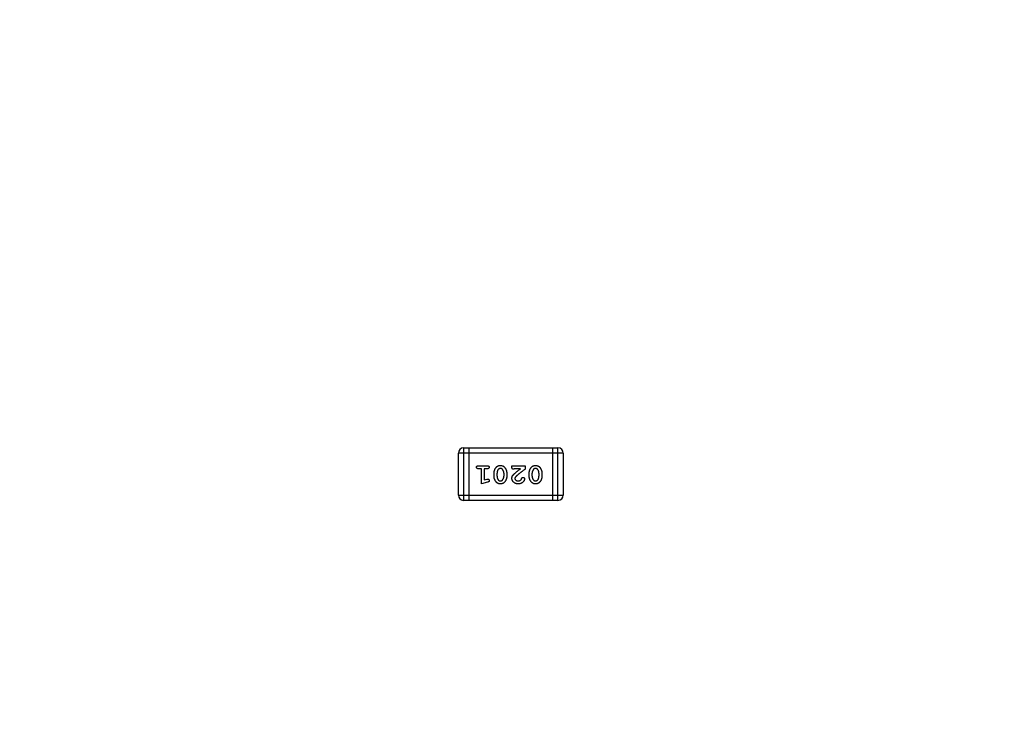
# Model space of a CAD drawing. Header units: millimetres. Extents: x 525 to 788, y 277 to 384.
# Tile 70 of 130: x 722.72 to 728.44, y 339.95 to 344.02. Entities that reach past the tile are written whole.
import ezdxf

# ---------------------------------------------------------------- set-up
doc = ezdxf.new("R2010")
doc.units = ezdxf.units.MM
doc.header["$LTSCALE"] = 5
doc.header["$PDMODE"] = 3
doc.header["$PDSIZE"] = 0.3125
doc.layers.get('0').update_dxf_attribs({"linetype": 'CONTINUOUS'})
doc.layers.get('Defpoints').update_dxf_attribs({"linetype": 'CONTINUOUS'})
doc.layers.add('dim', color=6, linetype='CONTINUOUS', lineweight=9)
doc.styles.add('Verdana', font='verdana.ttf', dxfattribs={"height": 3})
doc.dimstyles.new('aaaaaaaa 3.0', dxfattribs={"dimtxt": 3, "dimasz": 2.5, "dimexe": 1.25, "dimexo": 0.625, "dimtad": 1, "dimzin": 9, "dimdsep": 46, "dimtxsty": 'Verdana', "dimcen": 0, "dimazin": 0, "dimtfac": 1, "dimtofl": 0, "dimtmove": 0, "dimatfit": 3, "dimfxl": 1, "dimlwd": 25, "dimlwe": 25, "dimarcsym": 0})

# ---------------------------------------------------------------- blocks, each defined once
blk = doc.blocks.new('*D51')
at = {"layer": 'Defpoints', "color": 0}
for p in [(761.8971, 367.1555), (702.8971, 340.0612), (761.8971, 340.0612)]:
    blk.add_point(p, dxfattribs=at)
at = {"layer": 'dim', "color": 0, "lineweight": 25}
for p, q in [((702.8971, 340.6862), (702.8971, 368.4055)), ((761.8971, 340.6862), (761.8971, 368.4055)), ((705.3971, 367.1555), (759.3971, 367.1555))]:
    blk.add_line(p, q, dxfattribs=at)
at = {"layer": 'dim', "color": 0}
for points in [[(705.3971, 367.5721), (705.3971, 366.7388), (702.8971, 367.1555)], [(759.3971, 366.7388), (759.3971, 367.5721), (761.8971, 367.1555)]]:
    blk.add_solid(points, dxfattribs=at)
at = {"layer": 'dim', "color": 0, "insert": (732.3971, 369.3419), "char_height": 3, "attachment_point": 5, "style": 'Verdana'}
blk.add_mtext('59', dxfattribs=at)

msp = doc.modelspace()

# ---------------------------------------------------------------- linework, layer by layer
at = {"linetype": 'Continuous'}
for p, q in [((725.2972, 341.5352), (725.2972, 341.2304)), ((725.2972, 341.5352), (725.8459, 341.5352)), ((725.3277, 341.5352), (725.3277, 341.2304)), ((725.8154, 341.2304), (725.8154, 341.5352)), ((725.8459, 341.2304), (725.8459, 341.5352)), ((725.2668, 341.2609), (725.2668, 341.5048)), ((725.8764, 341.5048), (725.2668, 341.5048)), ((725.8764, 341.5048), (725.8764, 341.2609)), ((725.3828, 341.4316), (725.4347, 341.4316)), ((725.4001, 341.4143), (725.3828, 341.4143)), ((725.4001, 341.3262), (725.4001, 341.4143)), ((725.4174, 341.4143), (725.4174, 341.3493)), ((725.4347, 341.4143), (725.4174, 341.4143)), ((725.5779, 341.4237), (725.5779, 341.4316)), ((725.5779, 341.4316), (725.6549, 341.4316)), ((725.6282, 341.4143), (725.592, 341.4143)), ((725.6549, 341.4316), (725.6549, 341.4127)), ((725.4174, 341.3493), (725.4324, 341.3535)), ((725.474, 341.3708), (725.474, 341.3886)), ((725.4913, 341.3711), (725.4913, 341.3883)), ((725.5307, 341.3883), (725.5307, 341.3711)), ((725.548, 341.3886), (725.548, 341.3708)), ((725.6785, 341.3708), (725.6785, 341.3886)), ((725.6958, 341.3711), (725.6958, 341.3883)), ((725.7352, 341.3883), (725.7352, 341.3711)), ((725.7525, 341.3886), (725.7525, 341.3708)), ((725.4367, 341.3361), (725.4001, 341.3262)), ((725.2668, 341.2609), (725.8764, 341.2609)), ((725.8459, 341.2304), (725.2972, 341.2304))]:
    msp.add_line(p, q, dxfattribs=at)
for centre, radius, start, end in [((732.3971, 324.423), 35.9, 323.58286, 216.35846), ((725.2972, 341.5048), 0.0305, 90, 180), ((725.8459, 341.5048), 0.0305, 0, 90), ((725.2972, 341.2609), 0.0305, 180, 270), ((725.8459, 341.2609), 0.0305, 270, 0)]:
    msp.add_arc(centre, radius, start, end, dxfattribs=at)
for points, knots in [([(725.3718, 341.423), (725.3718, 341.4236), (725.3719, 341.4247), (725.3724, 341.4264), (725.3732, 341.4279), (725.3744, 341.4293), (725.3759, 341.4304), (725.3779, 341.4311), (725.3802, 341.4315), (725.3819, 341.4316), (725.3828, 341.4316)], [0, 0, 0, 0, 0.11508, 0.223334, 0.32935, 0.439023, 0.554571, 0.682512, 0.830988, 1, 1, 1, 1]), ([(725.3828, 341.4143), (725.3819, 341.4143), (725.3802, 341.4144), (725.3779, 341.4148), (725.3759, 341.4156), (725.3744, 341.4167), (725.3732, 341.418), (725.3724, 341.4195), (725.3719, 341.4212), (725.3718, 341.4223), (725.3718, 341.423)], [0, 0, 0, 0, 0.169144, 0.317737, 0.446349, 0.561988, 0.671746, 0.776491, 0.88483, 1, 1, 1, 1]), ([(725.4347, 341.4316), (725.4356, 341.4316), (725.4373, 341.4315), (725.4396, 341.4311), (725.4416, 341.4304), (725.4431, 341.4293), (725.4443, 341.4279), (725.4451, 341.4264), (725.4456, 341.4247), (725.4457, 341.4236), (725.4457, 341.423)], [0, 0, 0, 0, 0.16897, 0.317409, 0.445319, 0.562107, 0.670731, 0.776722, 0.884949, 1, 1, 1, 1]), ([(725.4457, 341.423), (725.4457, 341.4223), (725.4456, 341.4212), (725.4451, 341.4195), (725.4443, 341.418), (725.4431, 341.4166), (725.4416, 341.4156), (725.4396, 341.4148), (725.4373, 341.4144), (725.4356, 341.4143), (725.4347, 341.4143)], [0, 0, 0, 0, 0.115142, 0.223454, 0.328172, 0.436882, 0.553761, 0.682342, 0.830898, 1, 1, 1, 1]), ([(725.474, 341.3886), (725.4741, 341.3899), (725.4741, 341.3925), (725.4746, 341.3964), (725.4753, 341.4002), (725.4764, 341.404), (725.4777, 341.4078), (725.4794, 341.4115), (725.4813, 341.4152), (725.4835, 341.4188), (725.486, 341.4222), (725.4888, 341.4251), (725.4918, 341.4276), (725.4952, 341.4296), (725.4987, 341.4312), (725.5026, 341.4324), (725.5067, 341.4331), (725.5095, 341.4331), (725.5109, 341.4332)], [0, 0, 0, 0, 0.060689, 0.121343, 0.182007, 0.242891, 0.304904, 0.367913, 0.432239, 0.498506, 0.563959, 0.626551, 0.687255, 0.747176, 0.80728, 0.868949, 0.932783, 1, 1, 1, 1]), ([(725.4986, 341.4101), (725.498, 341.4093), (725.4968, 341.4078), (725.4954, 341.4054), (725.4941, 341.4029), (725.4931, 341.4002), (725.4923, 341.3974), (725.4917, 341.3945), (725.4914, 341.3914), (725.4914, 341.3894), (725.4913, 341.3883)], [0, 0, 0, 0, 0.120659, 0.241221, 0.360872, 0.483058, 0.606571, 0.733737, 0.864551, 1, 1, 1, 1]), ([(725.5109, 341.4159), (725.5103, 341.4159), (725.5091, 341.4158), (725.5073, 341.4155), (725.5056, 341.4151), (725.504, 341.4145), (725.5025, 341.4136), (725.5011, 341.4126), (725.4998, 341.4114), (725.499, 341.4105), (725.4986, 341.4101)], [0, 0, 0, 0, 0.131209, 0.256723, 0.37792, 0.50022, 0.619846, 0.74393, 0.870147, 1, 1, 1, 1]), ([(725.5109, 341.4332), (725.5126, 341.4331), (725.5158, 341.433), (725.5203, 341.4322), (725.5245, 341.4309), (725.5277, 341.4293), (725.5301, 341.4277), (725.5318, 341.4263), (725.5335, 341.4246), (725.5352, 341.4227), (725.5368, 341.4206), (725.5385, 341.4183), (725.5401, 341.4158), (725.5417, 341.413), (725.5432, 341.4102), (725.5444, 341.4072), (725.5456, 341.4042), (725.5464, 341.4012), (725.5471, 341.3981), (725.5476, 341.3949), (725.5479, 341.3918), (725.548, 341.3896), (725.548, 341.3886)], [0, 0, 0, 0, 0.076241, 0.14777, 0.214938, 0.279794, 0.312415, 0.347311, 0.383919, 0.422991, 0.464187, 0.508125, 0.554688, 0.604308, 0.654695, 0.704824, 0.753962, 0.80311, 0.851868, 0.90118, 0.950114, 1, 1, 1, 1]), ([(725.523, 341.4106), (725.5227, 341.411), (725.5219, 341.4118), (725.5207, 341.4129), (725.5193, 341.4138), (725.5179, 341.4146), (725.5163, 341.4152), (725.5146, 341.4156), (725.5128, 341.4158), (725.5115, 341.4159), (725.5109, 341.4159)], [0, 0, 0, 0, 0.12172, 0.241043, 0.3598, 0.478381, 0.600838, 0.728151, 0.860156, 1, 1, 1, 1]), ([(725.5307, 341.3883), (725.5306, 341.3893), (725.5306, 341.3914), (725.5303, 341.3945), (725.5296, 341.3974), (725.5288, 341.4003), (725.5277, 341.403), (725.5264, 341.4057), (725.5249, 341.4082), (725.5236, 341.4098), (725.523, 341.4106)], [0, 0, 0, 0, 0.130956, 0.258528, 0.38384, 0.507417, 0.629111, 0.751639, 0.875073, 1, 1, 1, 1]), ([(725.5865, 341.4112), (725.5859, 341.4112), (725.5847, 341.4112), (725.5829, 341.4118), (725.5814, 341.4127), (725.5801, 341.414), (725.579, 341.4157), (725.5784, 341.418), (725.5779, 341.4207), (725.5779, 341.4227), (725.5779, 341.4237)], [0, 0, 0, 0, 0.109555, 0.210825, 0.309971, 0.413176, 0.526426, 0.65906, 0.8156, 1, 1, 1, 1]), ([(725.592, 341.4143), (725.5916, 341.4138), (725.5907, 341.4129), (725.5893, 341.4119), (725.5879, 341.4113), (725.587, 341.4112), (725.5865, 341.4112)], [0, 0, 0, 0, 0.304403, 0.567319, 0.79389, 1, 1, 1, 1]), ([(725.5946, 341.3873), (725.5954, 341.388), (725.5972, 341.3895), (725.6001, 341.3919), (725.6035, 341.3948), (725.6075, 341.3979), (725.6119, 341.4015), (725.6169, 341.4054), (725.6224, 341.4098), (725.6262, 341.4127), (725.6282, 341.4143)], [0, 0, 0, 0, 0.073588, 0.162207, 0.26506, 0.382236, 0.515259, 0.662174, 0.823338, 1, 1, 1, 1]), ([(725.6549, 341.4127), (725.6531, 341.4113), (725.6495, 341.4085), (725.6442, 341.4044), (725.6392, 341.4006), (725.6345, 341.3969), (725.6301, 341.3934), (725.626, 341.3901), (725.6221, 341.387), (725.6185, 341.3841), (725.6152, 341.3814), (725.6122, 341.3789), (725.6095, 341.3765), (725.607, 341.3744), (725.6048, 341.3725), (725.6029, 341.3707), (725.6013, 341.3692), (725.6004, 341.3682), (725.5999, 341.3677)], [0, 0, 0, 0, 0.098607, 0.192241, 0.281174, 0.365408, 0.444671, 0.518965, 0.588561, 0.653679, 0.713615, 0.768858, 0.819369, 0.865194, 0.905848, 0.942058, 0.973353, 1, 1, 1, 1]), ([(725.6785, 341.3886), (725.6786, 341.3899), (725.6786, 341.3925), (725.6791, 341.3964), (725.6799, 341.4002), (725.6809, 341.404), (725.6822, 341.4078), (725.6839, 341.4115), (725.6859, 341.4152), (725.688, 341.4188), (725.6905, 341.4222), (725.6933, 341.4251), (725.6963, 341.4276), (725.6997, 341.4296), (725.7032, 341.4312), (725.7071, 341.4324), (725.7112, 341.4331), (725.714, 341.4331), (725.7154, 341.4332)], [0, 0, 0, 0, 0.060689, 0.121343, 0.182007, 0.242891, 0.304904, 0.367913, 0.432239, 0.498506, 0.563959, 0.626551, 0.687255, 0.747176, 0.80728, 0.868949, 0.932783, 1, 1, 1, 1]), ([(725.7031, 341.4101), (725.7025, 341.4093), (725.7014, 341.4078), (725.6999, 341.4054), (725.6986, 341.4029), (725.6976, 341.4002), (725.6968, 341.3974), (725.6962, 341.3945), (725.6959, 341.3914), (725.6959, 341.3894), (725.6958, 341.3883)], [0, 0, 0, 0, 0.120659, 0.241221, 0.360872, 0.483058, 0.606571, 0.733737, 0.864551, 1, 1, 1, 1]), ([(725.7154, 341.4159), (725.7148, 341.4159), (725.7136, 341.4158), (725.7118, 341.4155), (725.7101, 341.4151), (725.7086, 341.4145), (725.707, 341.4136), (725.7056, 341.4126), (725.7043, 341.4114), (725.7035, 341.4105), (725.7031, 341.4101)], [0, 0, 0, 0, 0.131209, 0.256723, 0.37792, 0.50022, 0.619846, 0.74393, 0.870147, 1, 1, 1, 1]), ([(725.7154, 341.4332), (725.7171, 341.4331), (725.7203, 341.433), (725.7248, 341.4322), (725.729, 341.4309), (725.7322, 341.4293), (725.7346, 341.4277), (725.7363, 341.4263), (725.738, 341.4246), (725.7397, 341.4227), (725.7413, 341.4206), (725.743, 341.4183), (725.7446, 341.4158), (725.7462, 341.413), (725.7477, 341.4102), (725.7489, 341.4072), (725.7501, 341.4042), (725.7509, 341.4012), (725.7516, 341.3981), (725.7521, 341.3949), (725.7524, 341.3918), (725.7525, 341.3896), (725.7525, 341.3886)], [0, 0, 0, 0, 0.076241, 0.14777, 0.214938, 0.279794, 0.312415, 0.347311, 0.383919, 0.422991, 0.464187, 0.508125, 0.554688, 0.604308, 0.654695, 0.704824, 0.753962, 0.80311, 0.851868, 0.90118, 0.950114, 1, 1, 1, 1]), ([(725.7275, 341.4106), (725.7272, 341.411), (725.7264, 341.4118), (725.7252, 341.4129), (725.7238, 341.4138), (725.7224, 341.4146), (725.7208, 341.4152), (725.7191, 341.4156), (725.7173, 341.4158), (725.716, 341.4159), (725.7154, 341.4159)], [0, 0, 0, 0, 0.12172, 0.241043, 0.3598, 0.478381, 0.600838, 0.728151, 0.860156, 1, 1, 1, 1]), ([(725.7352, 341.3883), (725.7352, 341.3893), (725.7351, 341.3914), (725.7348, 341.3945), (725.7341, 341.3974), (725.7333, 341.4003), (725.7322, 341.403), (725.7309, 341.4057), (725.7294, 341.4082), (725.7281, 341.4098), (725.7275, 341.4106)], [0, 0, 0, 0, 0.130956, 0.258528, 0.38384, 0.507417, 0.629111, 0.751639, 0.875073, 1, 1, 1, 1]), ([(725.4324, 341.3535), (725.433, 341.3536), (725.434, 341.3539), (725.4355, 341.3542), (725.4367, 341.3545), (725.4375, 341.3545), (725.4378, 341.3545)], [0, 0, 0, 0, 0.317695, 0.586856, 0.816849, 1, 1, 1, 1]), ([(725.4457, 341.3453), (725.4457, 341.3447), (725.4457, 341.3436), (725.4453, 341.3421), (725.4448, 341.3408), (725.444, 341.3396), (725.4428, 341.3386), (725.4412, 341.3377), (725.4391, 341.3368), (725.4375, 341.3363), (725.4367, 341.3361)], [0, 0, 0, 0, 0.117975, 0.226369, 0.325756, 0.420396, 0.524672, 0.655073, 0.812679, 1, 1, 1, 1]), ([(725.4378, 341.3545), (725.4383, 341.3545), (725.4394, 341.3544), (725.4409, 341.3539), (725.4422, 341.353), (725.4434, 341.3519), (725.4445, 341.3505), (725.4452, 341.3488), (725.4456, 341.3471), (725.4457, 341.3459), (725.4457, 341.3453)], [0, 0, 0, 0, 0.115419, 0.228853, 0.345045, 0.47125, 0.60164, 0.72958, 0.861185, 1, 1, 1, 1]), ([(725.5112, 341.3262), (725.5095, 341.3263), (725.5064, 341.3264), (725.5018, 341.3271), (725.4977, 341.3285), (725.4945, 341.3301), (725.4921, 341.3316), (725.4904, 341.3331), (725.4887, 341.3347), (725.487, 341.3366), (725.4853, 341.3387), (725.4836, 341.341), (725.482, 341.3435), (725.4804, 341.3463), (725.4789, 341.3491), (725.4776, 341.3521), (725.4765, 341.3551), (725.4756, 341.3582), (725.4749, 341.3613), (725.4744, 341.3644), (725.4741, 341.3676), (725.4741, 341.3697), (725.474, 341.3708)], [0, 0, 0, 0, 0.075814, 0.146482, 0.213608, 0.277912, 0.310829, 0.345167, 0.382026, 0.420793, 0.462199, 0.50664, 0.553174, 0.602953, 0.653483, 0.703732, 0.753196, 0.80242, 0.851518, 0.900484, 0.950145, 1, 1, 1, 1]), ([(725.4913, 341.3711), (725.4914, 341.37), (725.4914, 341.368), (725.4918, 341.3649), (725.4923, 341.362), (725.4932, 341.3591), (725.4942, 341.3564), (725.4956, 341.3537), (725.4971, 341.3512), (725.4983, 341.3496), (725.4989, 341.3488)], [0, 0, 0, 0, 0.131151, 0.257896, 0.383189, 0.505968, 0.628799, 0.751052, 0.874669, 1, 1, 1, 1]), ([(725.4989, 341.3488), (725.4993, 341.3484), (725.5, 341.3475), (725.5013, 341.3465), (725.5026, 341.3455), (725.5041, 341.3448), (725.5057, 341.3442), (725.5074, 341.3438), (725.5092, 341.3435), (725.5104, 341.3435), (725.5111, 341.3435)], [0, 0, 0, 0, 0.121774, 0.242501, 0.36131, 0.479943, 0.602453, 0.729823, 0.861885, 1, 1, 1, 1]), ([(725.5111, 341.3435), (725.5117, 341.3435), (725.5129, 341.3436), (725.5147, 341.3438), (725.5163, 341.3443), (725.5179, 341.3449), (725.5195, 341.3457), (725.5209, 341.3468), (725.5222, 341.3479), (725.523, 341.3489), (725.5234, 341.3493)], [0, 0, 0, 0, 0.130594, 0.257239, 0.379548, 0.501275, 0.621867, 0.743954, 0.86958, 1, 1, 1, 1]), ([(725.548, 341.3708), (725.5479, 341.3695), (725.5479, 341.3669), (725.5474, 341.363), (725.5467, 341.3592), (725.5456, 341.3554), (725.5443, 341.3516), (725.5426, 341.3479), (725.5407, 341.3443), (725.5385, 341.3407), (725.5361, 341.3373), (725.5333, 341.3343), (725.5302, 341.3318), (725.5269, 341.3297), (725.5233, 341.3282), (725.5195, 341.327), (725.5154, 341.3263), (725.5126, 341.3262), (725.5112, 341.3262)], [0, 0, 0, 0, 0.060765, 0.121115, 0.181408, 0.242837, 0.30444, 0.367528, 0.431756, 0.498106, 0.563641, 0.626589, 0.687369, 0.747241, 0.80742, 0.869166, 0.93308, 1, 1, 1, 1]), ([(725.5234, 341.3493), (725.524, 341.3501), (725.5252, 341.3515), (725.5266, 341.354), (725.5279, 341.3565), (725.5289, 341.3592), (725.5297, 341.362), (725.5303, 341.3649), (725.5306, 341.368), (725.5306, 341.37), (725.5307, 341.3711)], [0, 0, 0, 0, 0.120655, 0.241215, 0.360863, 0.482064, 0.606581, 0.733743, 0.864554, 1, 1, 1, 1]), ([(725.5779, 341.359), (725.5779, 341.3601), (725.578, 341.3623), (725.5785, 341.3656), (725.5794, 341.3688), (725.5805, 341.3714), (725.5816, 341.3734), (725.5827, 341.375), (725.5841, 341.3768), (725.5857, 341.3787), (725.5876, 341.3807), (725.5897, 341.3828), (725.5921, 341.385), (725.5937, 341.3865), (725.5946, 341.3873)], [0, 0, 0, 0, 0.099468, 0.19651, 0.292424, 0.388554, 0.439455, 0.497554, 0.562776, 0.634765, 0.714721, 0.802272, 0.896998, 1, 1, 1, 1]), ([(725.6145, 341.3262), (725.6132, 341.3262), (725.6106, 341.3263), (725.6069, 341.3267), (725.6033, 341.3275), (725.5999, 341.3285), (725.5967, 341.3299), (725.5936, 341.3315), (725.5908, 341.3335), (725.5881, 341.3357), (725.5857, 341.3382), (725.5836, 341.3408), (725.5819, 341.3435), (725.5804, 341.3463), (725.5793, 341.3493), (725.5784, 341.3524), (725.578, 341.3557), (725.5779, 341.3579), (725.5779, 341.359)], [0, 0, 0, 0, 0.071698, 0.140683, 0.207081, 0.271675, 0.334884, 0.397604, 0.460704, 0.523944, 0.586642, 0.647136, 0.706007, 0.763885, 0.821852, 0.879744, 0.939019, 1, 1, 1, 1]), ([(725.5999, 341.3677), (725.5992, 341.3669), (725.5979, 341.3654), (725.5963, 341.3629), (725.5954, 341.3605), (725.5952, 341.3588), (725.5952, 341.358)], [0, 0, 0, 0, 0.29683, 0.557191, 0.787164, 1, 1, 1, 1]), ([(725.5952, 341.358), (725.5952, 341.3571), (725.5954, 341.3552), (725.5964, 341.3525), (725.5982, 341.3501), (725.6005, 341.3478), (725.6034, 341.3459), (725.6067, 341.3445), (725.6106, 341.3436), (725.6133, 341.3436), (725.6147, 341.3435)], [0, 0, 0, 0, 0.10389, 0.208117, 0.317701, 0.439, 0.5673, 0.700652, 0.843656, 1, 1, 1, 1]), ([(725.6518, 341.3555), (725.6517, 341.3546), (725.6516, 341.3527), (725.6507, 341.3497), (725.6492, 341.3463), (725.6472, 341.3428), (725.6447, 341.3392), (725.6416, 341.336), (725.6379, 341.3331), (725.6338, 341.3307), (725.6293, 341.3287), (725.6245, 341.3272), (725.6196, 341.3264), (725.6162, 341.3263), (725.6145, 341.3262)], [0, 0, 0, 0, 0.05198, 0.112599, 0.181812, 0.262014, 0.347645, 0.433803, 0.522565, 0.615648, 0.710944, 0.806017, 0.901714, 1, 1, 1, 1]), ([(725.6147, 341.3435), (725.6154, 341.3435), (725.6168, 341.3435), (725.6189, 341.3438), (725.6209, 341.3442), (725.6229, 341.3448), (725.6247, 341.3456), (725.6264, 341.3465), (725.628, 341.3476), (725.629, 341.3485), (725.6295, 341.3489)], [0, 0, 0, 0, 0.135186, 0.265299, 0.392428, 0.514867, 0.636664, 0.756861, 0.878127, 1, 1, 1, 1]), ([(725.6295, 341.3489), (725.63, 341.3494), (725.6311, 341.3505), (725.6324, 341.3525), (725.6336, 341.3548), (725.6342, 341.3565), (725.6345, 341.3574)], [0, 0, 0, 0, 0.218633, 0.455815, 0.714482, 1, 1, 1, 1]), ([(725.6345, 341.3574), (725.6347, 341.358), (725.6351, 341.359), (725.6359, 341.3604), (725.6367, 341.3616), (725.6378, 341.3625), (725.6389, 341.3632), (725.6402, 341.3636), (725.6415, 341.3639), (725.6425, 341.3639), (725.643, 341.364)], [0, 0, 0, 0, 0.152978, 0.288531, 0.413908, 0.529457, 0.640594, 0.753869, 0.872653, 1, 1, 1, 1]), ([(725.643, 341.364), (725.6436, 341.3639), (725.6447, 341.3639), (725.6463, 341.3634), (725.6479, 341.3626), (725.6492, 341.3615), (725.6503, 341.3602), (725.6512, 341.3587), (725.6517, 341.3572), (725.6518, 341.3561), (725.6518, 341.3555)], [0, 0, 0, 0, 0.129747, 0.253584, 0.379018, 0.509834, 0.639005, 0.760517, 0.879144, 1, 1, 1, 1]), ([(725.7157, 341.3262), (725.7141, 341.3263), (725.7109, 341.3264), (725.7063, 341.3271), (725.7022, 341.3285), (725.699, 341.3301), (725.6966, 341.3316), (725.6949, 341.3331), (725.6932, 341.3347), (725.6915, 341.3366), (725.6898, 341.3387), (725.6882, 341.341), (725.6865, 341.3435), (725.6849, 341.3463), (725.6834, 341.3491), (725.6821, 341.3521), (725.681, 341.3551), (725.6801, 341.3582), (725.6794, 341.3613), (725.6789, 341.3644), (725.6786, 341.3676), (725.6786, 341.3697), (725.6785, 341.3708)], [0, 0, 0, 0, 0.075814, 0.146482, 0.213608, 0.277912, 0.310829, 0.345167, 0.382026, 0.420793, 0.462199, 0.50664, 0.553174, 0.602953, 0.653483, 0.703732, 0.753196, 0.80242, 0.851518, 0.900484, 0.950145, 1, 1, 1, 1]), ([(725.6958, 341.3711), (725.6959, 341.37), (725.6959, 341.368), (725.6963, 341.3649), (725.6969, 341.362), (725.6977, 341.3591), (725.6988, 341.3564), (725.7001, 341.3537), (725.7016, 341.3512), (725.7028, 341.3496), (725.7034, 341.3488)], [0, 0, 0, 0, 0.131151, 0.257896, 0.383189, 0.505968, 0.628799, 0.751052, 0.874669, 1, 1, 1, 1]), ([(725.7034, 341.3488), (725.7038, 341.3484), (725.7045, 341.3475), (725.7058, 341.3465), (725.7071, 341.3455), (725.7086, 341.3448), (725.7102, 341.3442), (725.7119, 341.3438), (725.7137, 341.3435), (725.7149, 341.3435), (725.7156, 341.3435)], [0, 0, 0, 0, 0.121774, 0.242501, 0.36131, 0.479943, 0.602453, 0.729823, 0.861885, 1, 1, 1, 1]), ([(725.7156, 341.3435), (725.7162, 341.3435), (725.7174, 341.3436), (725.7192, 341.3438), (725.7209, 341.3443), (725.7225, 341.3449), (725.724, 341.3457), (725.7254, 341.3468), (725.7267, 341.3479), (725.7275, 341.3489), (725.7279, 341.3493)], [0, 0, 0, 0, 0.130594, 0.257239, 0.379548, 0.501275, 0.621867, 0.743954, 0.86958, 1, 1, 1, 1]), ([(725.7525, 341.3708), (725.7525, 341.3695), (725.7524, 341.3669), (725.7519, 341.363), (725.7512, 341.3592), (725.7501, 341.3554), (725.7488, 341.3516), (725.7471, 341.3479), (725.7452, 341.3443), (725.743, 341.3407), (725.7406, 341.3373), (725.7378, 341.3343), (725.7347, 341.3318), (725.7314, 341.3297), (725.7278, 341.3282), (725.724, 341.327), (725.7199, 341.3263), (725.7171, 341.3262), (725.7157, 341.3262)], [0, 0, 0, 0, 0.060765, 0.121115, 0.181408, 0.242837, 0.30444, 0.367528, 0.431756, 0.498106, 0.563641, 0.626589, 0.687369, 0.747241, 0.80742, 0.869166, 0.93308, 1, 1, 1, 1]), ([(725.7279, 341.3493), (725.7285, 341.3501), (725.7297, 341.3515), (725.7311, 341.354), (725.7324, 341.3565), (725.7334, 341.3592), (725.7342, 341.362), (725.7348, 341.3649), (725.7351, 341.368), (725.7352, 341.37), (725.7352, 341.3711)], [0, 0, 0, 0, 0.120655, 0.241215, 0.360863, 0.482064, 0.606581, 0.733743, 0.864554, 1, 1, 1, 1])]:
    msp.add_open_spline(points, degree=3, knots=knots, dxfattribs=at)

# ---------------------------------------------------------------- dimensions: what is measured, and where the dimension line sits
at = {"layer": 'dim'}
dim = msp.add_linear_dim(base=(761.8971, 367.1555), p1=(702.8971, 340.0612), p2=(761.8971, 340.0612), dimstyle='aaaaaaaa 3.0', dxfattribs=at)
dim.commit()
dim.dimension.update_dxf_attribs({"geometry": '*D51', "text_midpoint": (732.3971, 369.3419)})

doc.saveas('drawing.dxf')
